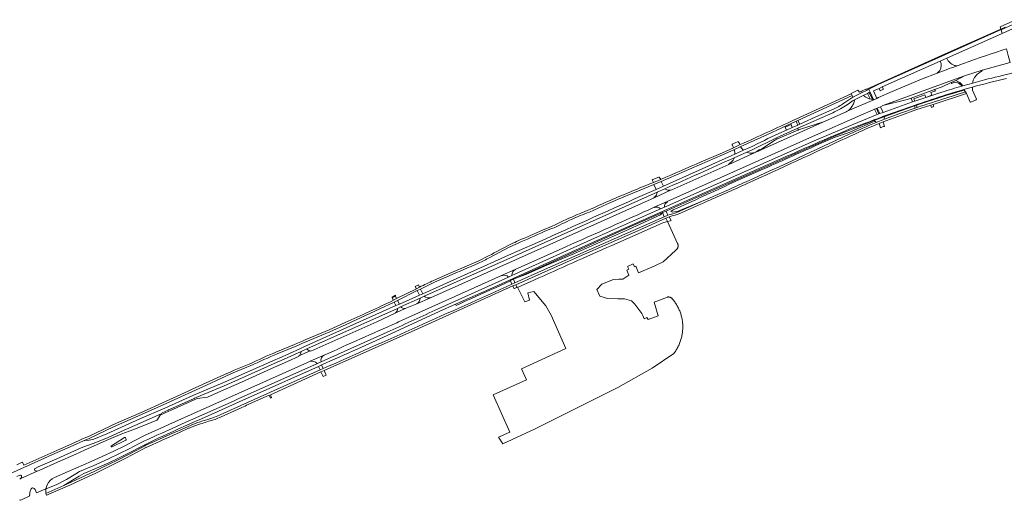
# Model space of a CAD drawing. Extents: x 146402 to 164798, y 455483 to 464134.
# Tile 39 of 256: x 151762 to 152569, y 460848 to 461243. Entities that reach past the tile are written whole.
import ezdxf

# ---------------------------------------------------------------- set-up
doc = ezdxf.new("R2010")
doc.units = 0
doc.header["$LTSCALE"] = 0.2
for name, color, linetype, lineweight in [('B-XX-VH-VERHARDING_ASFALT-GV', 252, 'CONTINUOUS', 18), ('B-XX-VH-VERHARDING_GESLOTEN-GV', 252, 'CONTINUOUS', 18), ('B-XX-VH-VERHARDING_HALFVERHARDING-GV', 252, 'CONTINUOUS', 18), ('B-XX-VH-VERHARDING_OPEN-GV', 252, 'CONTINUOUS', 18), ('B-XX-VH-VERHARDING_TEGEL-GV', 252, 'CONTINUOUS', 18)]:
    doc.layers.add(name, color=color, linetype=linetype, lineweight=lineweight)

msp = doc.modelspace()

# ---------------------------------------------------------------- linework, layer by layer
at = {"layer": 'B-XX-VH-VERHARDING_ASFALT-GV'}
for points in [[(152272.165, 461001.573), (152266.191, 461009.333), (152263.523, 461011.935), (152257.786, 461013.76), (152252.362, 461013.794), (152243.867, 461013.973), (152237.67, 461015.847), (152235.095, 461021.417), (152239.124, 461025.83), (152243.979, 461027.584), (152248.834, 461029.646), (152253.234, 461029.864), (152256.509, 461029.925), (152261.411, 461033.164), (152259.716, 461037.32), (152261.315, 461037.916), (152260.301, 461040.242), (152265.023, 461042.3), (152266.037, 461039.975), (152267.18, 461040.473), (152269.323, 461035.139), (152282.02, 461040.491), (152289.405, 461044.003), (152299.66, 461053.432), (152299.912, 461053.593), (152300.152, 461053.771), (152300.38, 461053.965), (152300.594, 461054.174), (152300.794, 461054.397), (152300.978, 461054.633), (152301.146, 461054.881), (152301.296, 461055.14), (152301.429, 461055.409), (152301.543, 461055.686), (152301.639, 461055.97), (152301.715, 461056.26), (152301.771, 461056.555), (152301.808, 461056.853), (152301.824, 461057.153), (152301.82, 461057.453), (152301.796, 461057.752), (152301.752, 461058.05), (152301.688, 461058.343), (152301.604, 461058.632), (152301.501, 461058.914), (152301.38, 461059.189), (152293.064, 461077.096), (152293.026, 461077.085), (152289.95, 461076.201), (152288.66, 461075.83), (152247.302, 461057.474)], [(152183.588, 461029.067), (152170.655, 461023.249), (152170.032, 461023.159), (152176.202, 461011.289), (152179.775, 461012.565), (152178.499, 461018.691), (152183.476, 461019.839), (152193.19, 461008.06), (152197.768, 461000.187), (152209.763, 460972.879), (152173.385, 460956.208), (152177.424, 460947.176), (152150.134, 460934.969), (152163.778, 460904.469), (152154.616, 460900.37), (152158.004, 460894.742), (152184.592, 460907.078), (152252.373, 460940.874), (152280.51, 460956.866), (152298.316, 460968.983), (152298.826, 460969.667), (152299.32, 460970.362), (152299.797, 460971.07), (152300.257, 460971.788), (152300.7, 460972.518), (152301.125, 460973.258), (152301.532, 460974.008), (152301.92, 460974.767), (152302.29, 460975.536), (152302.642, 460976.313), (152302.975, 460977.099), (152303.289, 460977.893), (152303.583, 460978.693), (152303.859, 460979.501), (152304.114, 460980.315), (152304.35, 460981.135), (152304.566, 460981.961), (152304.763, 460982.791), (152304.939, 460983.626), (152305.095, 460984.465), (152305.23, 460985.308), (152305.346, 460986.153), (152305.441, 460987.002), (152305.515, 460987.852), (152305.57, 460988.703), (152305.603, 460989.556), (152305.616, 460990.409), (152305.608, 460991.263), (152305.58, 460992.116), (152305.532, 460992.968), (152305.462, 460993.818), (152305.373, 460994.667), (152305.263, 460995.513), (152305.132, 460996.357), (152304.982, 460997.197), (152304.811, 460998.033), (152304.62, 460998.865), (152304.409, 460999.692), (152304.178, 461000.513), (152303.928, 461001.329), (152303.657, 461002.139), (152303.368, 461002.942), (152303.059, 461003.737), (152302.731, 461004.525), (152302.385, 461005.305), (152302.019, 461006.076), (152301.635, 461006.838), (152301.233, 461007.591), (152300.813, 461008.334), (152300.375, 461009.066), (152299.92, 461009.788), (152299.447, 461010.499), (152298.958, 461011.198), (152298.451, 461011.884), (152297.929, 461012.559), (152297.39, 461013.221), (152297.201, 461013.48), (152296.995, 461013.725), (152296.772, 461013.955), (152296.533, 461014.169), (152296.28, 461014.365), (152296.013, 461014.543), (152295.735, 461014.702), (152295.446, 461014.841), (152295.148, 461014.96), (152294.843, 461015.057), (152294.532, 461015.132), (152294.216, 461015.186), (152293.897, 461015.217), (152293.576, 461015.225), (152293.256, 461015.211), (152293.097, 461015.193), (152282.224, 461011.034), (152285.527, 460999.83), (152277.169, 460996.84), (152276.147, 460998.297), (152273.996, 460997.361), (152272.849, 461000), (152272.165, 461001.573)]]:
    msp.add_lwpolyline(points, dxfattribs=at)
msp.add_lwpolyline([(152247.302, 461057.474, 0.0015792), (152183.588, 461029.067)], format="xyb", dxfattribs=at)
at = {"layer": 'B-XX-VH-VERHARDING_GESLOTEN-GV'}
for points in [[(152282.273, 461088.814), (152292.903, 461093.613), (152411.898, 461146.749), (152451.631, 461164.345), (152461.838, 461168.759), (152462.914, 461169.224), (152464.394, 461169.857), (152465.135, 461170.185), (152467.736, 461171.309), (152469.718, 461172.156), (152536.69, 461196.571), (152551.219, 461201.127), (152574.201, 461207.541), (152572.588, 461213.274), (152571.346, 461217.691), (152571.082, 461218.63), (152571.076, 461218.651), (152570.996, 461218.629), (152567.484, 461217.577)], [(152514.299, 461198.815), (152501.32, 461193.797), (152477.33, 461183.727), (152466.215, 461178.796), (152464.677, 461178.114), (152462.906, 461177.33), (152440.539, 461167.5), (152439.666, 461167.035), (152420.507, 461158.629), (152367.359, 461134.807), (152365.502, 461133.925), (152364.931, 461133.67), (152343.361, 461124.01), (152296.512, 461103.099), (152295.65, 461102.941), (152282.011, 461096.65), (152098.675, 461014.608), (152087.619, 461009.7), (152078.028, 461005.721), (152070.181, 461002.237), (152054.599, 460994.968), (152000.574, 460970.849), (152000.087, 460970.98), (151990.852, 460966.852), (151990.968, 460966.583), (151981.47, 460962.264), (151970.882, 460957.565), (151943.727, 460945.381), (151926.841, 460937.864), (151915.79, 460932.945), (151907.271, 460931.845), (151906.176, 460931.389), (151904.967, 460930.863), (151885.441, 460922.181), (151884.041, 460921.63), (151884.11, 460921.493), (151877.124, 460918.25), (151874.7, 460914.662), (151874.237, 460914.262), (151864.88, 460910.31), (151854.624, 460906.37), (151845.481, 460902.916), (151834.743, 460898.368), (151817.9, 460890.881), (151814.904, 460889.56), (151807.844, 460886.384), (151792.81, 460879.668), (151778.234, 460873.195), (151776.894, 460872.585), (151776.112, 460872.237), (151762.637, 460866.241), (151761.821, 460865.878)], [(152553.074, 461193.285), (152543.4, 461190.593), (152535.338, 461188.374), (152534.53, 461188.227)], [(152518.091, 461183.143), (152495.884, 461175.765), (152494.132, 461175.252), (152469.861, 461166.576), (152467.189, 461165.63), (152466.426, 461165.371), (152464.934, 461164.775), (152438.008, 461153.814), (152413.424, 461143.293), (152390.589, 461133.244), (152290.553, 461088.869), (152287.282, 461087.407), (152235.55, 461064.451), (152165.542, 461032.838), (152162.797, 461031.537), (152104.967, 461005.47)], [(152434.843, 461169.491), (152440.513, 461172.95), (152442.304, 461174.148), (152444.88, 461176.104), (152445.837, 461176.604), (152447.501, 461177.586), (152453.663, 461180.596), (152457.098, 461182.206), (152458.544, 461182.841), (152459.303, 461183.151), (152458.285, 461185.521), (152458.17, 461185.468), (152457.305, 461185.075), (152456.174, 461184.546), (152452.641, 461182.91), (152445.103, 461179.033), (152437.749, 461174.12)], [(152347.874, 461129.452), (152358.021, 461133.958), (152361.837, 461135.612), (152382.428, 461145.707), (152400.075, 461153.589), (152428.576, 461166.2)], [(152429.111, 461169.368), (152417.231, 461163.937), (152401.472, 461156.945), (152399.896, 461156.234), (152395.431, 461154.233), (152390.599, 461152.08)], [(152390.599, 461152.08), (152384.474, 461149.356)], [(152039.07, 460972.661), (152066.07, 460984.869), (152105.948, 461003.263), (152119.35, 461009.233), (152151.475, 461023.682), (152212.052, 461051.149), (152236.565, 461062.145), (152391.474, 461130.89)], [(152360.574, 461137.815), (152355.422, 461135.551), (152348.197, 461132.357), (152289.668, 461106.127), (152283.742, 461103.482)], [(151774.52, 460874.678), (151777.098, 460875.807), (151792.241, 460882.553), (151809.825, 460890.394), (151813.729, 460892.13), (151822.193, 460895.075), (151833.886, 460899.836), (151845.084, 460904.821), (151860.58, 460911.788), (151878.324, 460919.757), (151878.532, 460920.3), (151883.617, 460922.529), (151883.901, 460922.736), (151884.584, 460923.031), (151904.937, 460932.071), (151905.304, 460932.232), (151906.662, 460932.832), (151929.442, 460942.479), (151938.218, 460946.24), (151973.004, 460961.688), (151976.144, 460963.144), (151992.573, 460970.436), (151997.387, 460972.635), (152071.562, 461005.867), (152074.204, 461007.045), (152090.142, 461014.199), (152093.609, 461015.76), (152166.282, 461048.166), (152284.658, 461101.2), (152290.759, 461103.92)], [(152192.71, 461062.743), (152165.26, 461050.546), (152092.3, 461017.928), (152089.587, 461016.724), (152073.168, 461009.349), (152070.391, 461008.104), (151994.425, 460974.011), (151991.63, 460972.775), (151974.548, 460965.163), (151972.015, 460963.999), (151936.744, 460948.335), (151928.44, 460944.773), (151903.828, 460934.327), (151880.832, 460924.018), (151860.362, 460915.174), (151842.327, 460907.045), (151833.171, 460903.018), (151822.591, 460898.697), (151818.752, 460897.858), (151815.297, 460897.387), (151814.253, 460897.271), (151805.561, 460893.428), (151788.265, 460885.729), (151770.604, 460877.856), (151754.294, 460870.583)], [(152071.077, 460994.124), (152072.392, 460994.954), (152156.966, 461032.772), (152168.283, 461037.833), (152209.691, 461056.406)], [(152065.743, 460987.371), (152008.94, 460961.987), (152005.967, 460960.625), (151940.904, 460931.576), (151937.115, 460929.911), (151901.871, 460914.16), (151897.992, 460912.445), (151889.95, 460908.852), (151886.833, 460907.457), (151878.359, 460903.655), (151874.298, 460901.787), (151873.22, 460901.291), (151866.903, 460898.453), (151864.17, 460897.194), (151859.798, 460894.988), (151851.668, 460890.743), (151843.77, 460886.835), (151834.75, 460882.588), (151821.981, 460876.846), (151817.54, 460874.894), (151810.78, 460871.957), (151807.862, 460870.309), (151800.089, 460865.42), (151799.155, 460864.905), (151792.243, 460861.555), (151783.579, 460857.801), (151783.513, 460857.839), (151783.293, 460857.966)], [(151790.315, 460867.148), (151801.566, 460872.19), (151820.39, 460880.355), (151829.546, 460884.437), (151839.017, 460888.8), (151848.141, 460893.253), (151855.759, 460897.181), (151864.813, 460901.755), (151870.242, 460904.359), (151879.513, 460908.539), (151884.085, 460910.571), (151997.813, 460961.532), (151999.911, 460962.473), (152011.556, 460967.497), (152011.644, 460967.535)], [(151783.293, 460857.966), (151783.328, 460854.18), (151797.949, 460860.716), (151805.145, 460864.902), (151810.555, 460868.278), (151814.527, 460870.325), (151822.888, 460873.964), (151834.81, 460879.301), (151843.431, 460883.316), (151852.754, 460887.851), (151861.638, 460892.507), (151865.007, 460894.253), (151870.558, 460896.974), (151875.899, 460899.684), (151879.106, 460901.106), (151888.115, 460905.233), (151891.036, 460906.523), (151891.065, 460906.536), (151899.344, 460910.241), (151903.873, 460912.275), (151907.445, 460913.841), (151908.366, 460914.163), (151924.428, 460921.425), (151924.976, 460921.669), (151938.909, 460927.871), (151941.929, 460929.215), (152006.916, 460958.323), (152009.456, 460959.481)], [(151837.091, 460893.266), (151840.018, 460895.087), (151843.888, 460897.508), (151847.887, 460899.932)], [(151848.9, 460897.885), (151837.568, 460892.436)], [(151848.565, 460899.774), (151849.174, 460898.571)], [(151761.821, 460865.878), (151762.637, 460866.241), (151776.112, 460872.237), (151776.894, 460872.585)], [(151759.442, 460867.956), (151761.987, 460869.09)], [(151774.419, 460857.254), (151775.604, 460854.663), (151783.293, 460857.966), (151784.395, 460861.109)], [(151761.636, 460848.78), (151762.611, 460848.548), (151762.836, 460848.46), (151770.113, 460852.219), (151769.98, 460852.514)]]:
    msp.add_lwpolyline(points, dxfattribs=at)
for points in [[(152567.484, 461217.577, 0.0103006), (152531.454, 461205.101)], [(152531.454, 461205.101, 0.0068363), (152514.299, 461198.815)], [(152576.613, 461198.961, 0.0036367), (152553.074, 461193.285)], [(152534.53, 461188.227, 0.0109724), (152518.091, 461183.143)], [(152518.298, 461179.903, -0.0100876), (152543.096, 461187.387)], [(152543.096, 461187.387, -0.0082165), (152571.196, 461194.509)], [(152495.396, 461172.319, -0.0036702), (152518.298, 461179.903)], [(152437.749, 461174.12, -0.0371414), (152429.111, 461169.368)], [(152470.267, 461163.443, -0.0032678), (152495.396, 461172.319)], [(152428.576, 461166.2, 0.0144562), (152434.843, 461169.491)], [(152449.08, 461155.558, 0.0067248), (152470.267, 461163.443)], [(152438.92, 461151.506, -0.0116804), (152449.08, 461155.558)], [(152384.474, 461149.356, 0.004012), (152360.574, 461137.815)], [(152391.474, 461130.89, -0.0056096), (152438.92, 461151.506)], [(152290.759, 461103.92, 0.0023533), (152347.874, 461129.452)], [(152283.742, 461103.482, 0.0014996), (152192.71, 461062.743)], [(152209.691, 461056.406, 0.0012723), (152282.273, 461088.814)], [(152104.967, 461005.47, 0.0029604), (152065.743, 460987.371)], [(152011.644, 460967.535, -0.0014614), (152071.077, 460994.124)], [(152009.456, 460959.481, -0.0024871), (152039.07, 460972.661)], [(151847.887, 460899.932, -0.4013802), (151848.565, 460899.774)], [(151849.174, 460898.571, -0.4167925), (151848.9, 460897.885)], [(151837.568, 460892.436, -1.0200814), (151837.091, 460893.266)], [(151774.971, 460872.551, -0.7874789), (151774.52, 460874.678)], [(151775.58, 460872.401, -0.0622603), (151774.971, 460872.551)], [(151776.894, 460872.585, -0.1308891), (151775.58, 460872.401)], [(151763.399, 460867.861, -0.2356578), (151761.821, 460865.878)], [(151761.987, 460869.09, -0.6470664), (151763.399, 460867.861)], [(151784.395, 460861.109, -0.1917386), (151790.315, 460867.148)], [(151769.98, 460852.514, -0.0868602), (151770.878, 460857.209)], [(151770.878, 460857.209, -0.1442903), (151771.884, 460858.414)], [(151771.884, 460858.414, -0.2498089), (151772.565, 460858.568)], [(151772.565, 460858.568, -0.2373642), (151774.419, 460857.254)]]:
    msp.add_lwpolyline(points, format="xyb", dxfattribs=at)
for points in [[(152469.718, 461172.156), (152489.548, 461177.323), (152493.041, 461178.36), (152511.989, 461185.276), (152518.31, 461187.525), (152525.845, 461191.004), (152529.499, 461192.868), (152536.69, 461196.571)], [(152420.127, 461158.515), (152402.077, 461152.869), (152399.993, 461152.147), (152383.425, 461144.868), (152381.672, 461143.991), (152368.731, 461135.768), (152367.359, 461134.807), (152420.507, 461158.629)]]:
    msp.add_lwpolyline(points, close=True, dxfattribs=at)
at = {"layer": 'B-XX-VH-VERHARDING_HALFVERHARDING-GV'}
for points in [[(152070.081, 461016.606), (152068.746, 461016.016), (152068.005, 461015.688), (152067.264, 461015.361), (152067.312, 461014.44)], [(152067.312, 461014.44), (152069.961, 461015.797)]]:
    msp.add_lwpolyline(points, dxfattribs=at)
msp.add_lwpolyline([(152069.961, 461015.797, 0.0057351), (152070.081, 461016.606)], format="xyb", dxfattribs=at)
at = {"layer": 'B-XX-VH-VERHARDING_OPEN-GV'}
for points in [[(152469.26, 461187.455), (152516.657, 461208.649), (152522.109, 461211.103), (152567.502, 461231.361), (152566.659, 461234.36), (152566.626, 461234.477), (152520.945, 461214.068), (152515.017, 461211.436), (152466.49, 461189.748), (152458.128, 461185.655), (152458.17, 461185.468), (152458.285, 461185.521), (152459.303, 461183.151), (152461.934, 461177.256)], [(152522.109, 461211.103), (152516.657, 461208.649)], [(152517.623, 461205.916), (152517.619, 461205.144)], [(152529.061, 461204.953), (152528.343, 461205.17), (152526.388, 461206.104)], [(152536.69, 461196.571), (152529.499, 461192.868)], [(152547.021, 461197.955), (152551.242, 461200.834), (152551.219, 461201.127), (152536.69, 461196.571)], [(152462.906, 461177.33), (152464.677, 461178.114), (152461.964, 461184.215), (152466.654, 461186.326), (152469.26, 461187.455)], [(152529.499, 461192.868), (152525.845, 461191.004)], [(152525.845, 461191.004), (152526.156, 461190.417), (152528.442, 461191.312), (152529.586, 461191.205), (152531.439, 461190.733), (152533.939, 461189.005), (152534.53, 461188.227), (152535.338, 461188.374)], [(152535.338, 461188.374), (152543.4, 461190.593)], [(152538.196, 461182.052), (152541.373, 461175.078), (152541.674, 461175.22), (152541.819, 461174.883), (152546.305, 461176.855), (152546.154, 461177.196), (152546.528, 461177.364), (152543.268, 461184.806), (152543.096, 461187.387)], [(152229.056, 461084.887), (152243.424, 461091.448), (152252.095, 461095.171), (152282.006, 461107.511), (152287.901, 461109.939), (152338.176, 461131.744), (152347.469, 461135.916), (152353.172, 461138.512), (152375.195, 461148.445), (152398.526, 461159.329), (152400.057, 461160.024), (152444.447, 461180.448), (152443.724, 461182.009), (152443.635, 461181.968), (152401.407, 461162.493), (152401.353, 461162.468), (152397.142, 461160.52), (152396.986, 461160.448)], [(152453.663, 461180.596), (152447.501, 461177.586), (152445.837, 461176.604)], [(152459.16, 461177.61), (152458.536, 461177.812), (152455.667, 461179.109)], [(152461.085, 461177.279), (152458.544, 461182.841), (152457.098, 461182.206)], [(152457.098, 461182.206), (152459.16, 461177.61)], [(152461.934, 461177.256), (152459.303, 461183.151), (152458.544, 461182.841)], [(152458.544, 461182.841), (152461.085, 461177.279)], [(152462.307, 461159.84), (152471.281, 461163.207), (152495.648, 461171.874), (152497.211, 461172.472), (152521.42, 461180.355)], [(152466.714, 461157.585), (152469.846, 461158.768), (152484.937, 461164.48), (152496.811, 461168.609), (152508.971, 461172.539), (152510.889, 461173.169), (152538.196, 461182.052), (152537.518, 461183.524), (152521.463, 461178.377)], [(152511.989, 461185.276), (152493.041, 461178.36), (152494.132, 461175.252), (152495.884, 461175.765), (152495.15, 461177.8), (152504.118, 461181.087), (152504.909, 461178.779), (152509.928, 461180.654), (152509.128, 461182.882), (152512.37, 461184.065), (152512.588, 461184.242)], [(152536.333, 461184.837), (152537.518, 461183.524), (152538.196, 461182.052)], [(152440.539, 461167.5), (152462.906, 461177.33)], [(152471.281, 461163.207), (152462.307, 461159.84)], [(152497.707, 461170.695), (152496.092, 461170.164), (152484.873, 461166.29), (152470.962, 461160.988), (152464.296, 461158.406)], [(152464.296, 461158.406), (152470.962, 461160.988)], [(152152.013, 461022.846), (152164.364, 461028.516), (152164.28, 461028.729), (152166.77, 461029.851), (152169.931, 461031.246), (152178.763, 461035.145), (152261.718, 461072.39), (152288.917, 461084.44), (152291.941, 461085.638), (152299.217, 461088.977), (152343.324, 461108.588), (152414.601, 461140.157), (152429.621, 461146.722)], [(152429.621, 461146.722), (152414.601, 461140.157), (152343.324, 461108.588), (152299.217, 461088.977), (152291.941, 461085.638), (152293.449, 461082.394)], [(152400.301, 461152.821), (152400.075, 461153.589), (152382.428, 461145.707), (152382.684, 461145.049)], [(152383.425, 461144.868), (152399.993, 461152.147)], [(152430.522, 461146.239), (152439.702, 461149.189)], [(152352.758, 461140.194), (152347.089, 461137.618), (152338.091, 461133.555), (152320.62, 461126.026)], [(152415.345, 461139.621), (152430.522, 461146.239)], [(152391.474, 461130.89), (152236.565, 461062.145), (152212.052, 461051.149), (152151.475, 461023.682), (152119.35, 461009.233), (152119.769, 461008.348)], [(152343.296, 461124.186), (152343.361, 461124.01), (152364.931, 461133.67), (152364.847, 461133.841)], [(152353.247, 461138.072), (152353.354, 461138.102), (152353.172, 461138.512), (152347.469, 461135.916), (152347.641, 461135.501), (152347.944, 461135.627)], [(152358.021, 461133.958), (152347.874, 461129.452)], [(152348.197, 461132.357), (152355.422, 461135.551)], [(152365.398, 461134.309), (152365.502, 461133.925), (152367.359, 461134.807), (152368.731, 461135.768), (152368.51, 461136.102)], [(152346.786, 461109.097), (152370.216, 461119.396)], [(152287.58, 461111.658), (152281.552, 461109.196)], [(152282.011, 461096.65), (152295.65, 461102.941)], [(152290.759, 461103.92), (152284.658, 461101.2)], [(152281.96, 461096.788), (152282.011, 461096.65)], [(152292.989, 461093.391), (152292.903, 461093.613), (152282.273, 461088.814)], [(152301.162, 461084.735), (152322.89, 461094.312), (152301.739, 461085.642), (152297.307, 461084.683), (152295.788, 461085.287), (152297.803, 461086.833)], [(152300.878, 461082.779), (152301.802, 461083.107), (152303.804, 461084.053), (152323.548, 461092.728)], [(152322.89, 461094.312), (152301.162, 461084.735)], [(152293.449, 461082.394), (152290.475, 461081.052), (152271.72, 461072.708), (152192.345, 461037.695), (152167.969, 461026.884), (152165.556, 461025.81)], [(152228.144, 461086.412), (152225.935, 461085.494)], [(152282.273, 461088.814), (152282.389, 461088.635)], [(152287.282, 461087.407), (152290.553, 461088.869)], [(151925.609, 460916.28), (151926.612, 460916.719), (151940.911, 460923.218), (151943.93, 460924.587), (151946.637, 460925.755), (151947.948, 460926.368), (151966.367, 460934.627), (151967.401, 460932.323), (151968.435, 460932.784), (151967.389, 460935.086), (152008.907, 460953.812), (152011.493, 460954.935), (152088.414, 460989.185), (152166.274, 461024.262), (152168.629, 461025.303), (152220.539, 461048.321), (152268.81, 461069.559), (152291.716, 461079.748), (152294.573, 461081.006)], [(152200.859, 461074.287), (152198.518, 461073.274)], [(152219.188, 461080.989), (152221.59, 461081.993)], [(152200.054, 461072.052), (152202.323, 461073.042)], [(152147.293, 461047.586), (152162.637, 461055.707)], [(152146.381, 461048.994), (152137.725, 461044.683), (152112.853, 461033.991), (152101.307, 461028.835)], [(152168.359, 461037.696), (152168.283, 461037.833), (152156.966, 461032.772)], [(151970.515, 460967.508), (151973.087, 460968.592), (151990.398, 460975.812), (151993.156, 460976.959), (152016.17, 460986.733), (152029.44, 460992.577), (152057.193, 461005.402), (152068.984, 461010.978), (152071.694, 461012.32), (152087.876, 461020.406), (152090.474, 461021.692), (152098.139, 461025.597), (152102.066, 461027.428), (152114.038, 461032.667)], [(152156.966, 461032.772), (152157.038, 461032.639)], [(152162.797, 461031.537), (152165.542, 461032.838)], [(152089.747, 461023.283), (152087.122, 461021.956), (152070.922, 461013.902), (152068.247, 461012.543)], [(152087.567, 461009.78), (152087.619, 461009.7), (152098.675, 461014.608), (152098.62, 461014.71)], [(152093.609, 461015.76), (152090.142, 461014.199)], [(152070.104, 461002.325), (152070.181, 461002.237), (152078.028, 461005.721)], [(152074.204, 461007.045), (152071.562, 461005.867)], [(152078.028, 461005.721), (152077.918, 461005.889)], [(152028.784, 460994.217), (152015.598, 460988.348), (151996.569, 460980.3), (151993.737, 460979.105), (151989.707, 460977.396), (151987.129, 460976.322), (151971.976, 460970.006), (151969.586, 460969.001)], [(151990.852, 460966.852), (152000.087, 460970.98)], [(151997.387, 460972.635), (151992.573, 460970.436)], [(152000.087, 460970.98), (151998.979, 460971.376)], [(152011.556, 460967.497), (151999.911, 460962.473)], [(152005.8, 460960.802), (152005.967, 460960.625), (152008.94, 460961.987)], [(151754.294, 460870.583), (151770.604, 460877.856), (151788.265, 460885.729), (151805.561, 460893.428), (151814.253, 460897.271), (151818.721, 460899.281), (151838.858, 460908.652), (151859.228, 460917.853), (151879.509, 460926.762), (151882.457, 460928.16), (151915.15, 460943.002), (151926.861, 460948.384), (151935.053, 460952.128), (151938.707, 460953.762), (151948.18, 460957.563)], [(152010.751, 460956.501), (152008.232, 460955.382), (151943.252, 460926.119), (151940.247, 460924.788), (151926.359, 460918.484), (151925.811, 460918.238)], [(151947.382, 460958.946), (151937.821, 460955.272), (151934.352, 460953.689), (151929.764, 460951.623)], [(151881.869, 460929.777), (151878.993, 460928.427), (151863.291, 460921.422), (151841.145, 460911.617), (151818.833, 460901.181), (151812.744, 460898.478), (151810.561, 460897.508), (151807.673, 460896.239), (151792.309, 460889.438), (151777.383, 460882.771), (151765.214, 460877.313), (151764.191, 460879.774), (151763.826, 460879.608), (151759.466, 460877.629)], [(151912.05, 460913.557), (151908.883, 460912.511), (151907.959, 460912.191), (151905.778, 460911.452)], [(151904.418, 460910.954), (151899.861, 460908.975), (151891.546, 460905.304), (151888.582, 460903.956), (151876.464, 460898.522), (151871.597, 460896.378), (151865.339, 460893.571), (151864.391, 460893.137), (151861.993, 460891.84), (151851.024, 460886.025), (151841, 460880.956), (151831.754, 460876.382), (151823.526, 460872.387), (151811.196, 460866.646), (151797.949, 460860.716), (151783.328, 460854.18), (151783.443, 460853.436), (151783.7, 460852.694), (151783.948, 460852.697), (151784.103, 460852.785), (151784.17, 460852.814), (151785.589, 460853.418), (151802.81, 460861.009), (151815.15, 460866.581), (151824.282, 460870.858), (151832.485, 460874.836), (151841.656, 460879.362), (151849.449, 460883.285), (151857.559, 460887.638), (151862.914, 460890.452), (151865.278, 460891.695), (151865.461, 460891.777), (151870.991, 460894.248), (151873.54, 460895.364), (151877.007, 460896.882), (151877.7, 460897.298), (151879.868, 460898.293), (151883.232, 460899.819), (151887.996, 460901.961), (151893.328, 460904.395), (151900.352, 460907.54), (151900.705, 460907.678), (151904.566, 460909.182), (151910.026, 460911.104)]]:
    msp.add_lwpolyline(points, dxfattribs=at)
for points in [[(152520.755, 461214.543), (152520.945, 461214.068), (152566.626, 461234.477), (152566.562, 461234.705), (152566.51, 461234.891), (152566.476, 461235.011)], [(152515.017, 461211.436), (152514.834, 461211.855), (152456.967, 461186.07), (152457.305, 461185.075), (152458.17, 461185.468), (152458.128, 461185.655), (152466.49, 461189.748)], [(152515.017, 461211.436), (152520.945, 461214.068), (152520.755, 461214.543), (152514.834, 461211.855)], [(152466.654, 461186.326), (152467.551, 461184.395), (152470.141, 461185.588), (152469.26, 461187.455)], [(152444.447, 461180.448), (152445.103, 461179.033), (152452.641, 461182.91), (152452.095, 461183.939), (152450.573, 461183.17), (152449.359, 461184.609), (152449.264, 461184.832), (152443.724, 461182.009)], [(152452.095, 461183.939), (152452.641, 461182.91), (152456.174, 461184.546), (152455.724, 461185.569)], [(152457.305, 461185.075), (152456.967, 461186.07), (152455.724, 461185.569), (152456.174, 461184.546)], [(152469.861, 461166.576), (152467.736, 461171.309), (152465.135, 461170.185), (152467.189, 461165.63)], [(152497.211, 461172.472), (152495.648, 461171.874), (152496.092, 461170.164), (152497.707, 461170.695)], [(152508.971, 461172.539), (152509.374, 461171.336), (152509.614, 461170.618), (152511.538, 461171.342), (152511.333, 461171.918), (152510.889, 461173.169)], [(152466.426, 461165.371), (152464.394, 461169.857), (152462.914, 461169.224), (152464.934, 461164.775)], [(152464.394, 461169.857), (152466.426, 461165.371), (152467.189, 461165.63), (152465.135, 461170.185)], [(152390.599, 461152.08), (152395.431, 461154.233), (152394.382, 461156.653), (152389.443, 461154.502)], [(152401.472, 461156.945), (152400.057, 461160.024), (152398.526, 461159.329), (152399.896, 461156.234)], [(152466.714, 461157.585), (152467.811, 461154.011), (152468.059, 461154.102), (152470.302, 461154.924), (152470.92, 461155.15), (152469.846, 461158.768)], [(152346.08, 461140.455), (152346.173, 461140.127), (152346.27, 461139.801), (152347.089, 461137.618), (152352.758, 461140.194), (152352.387, 461140.674), (152352.04, 461141.172), (152352.02, 461141.203), (152352.009, 461141.221), (152351.876, 461141.428), (152351.719, 461141.687), (152351.424, 461142.217), (152351.394, 461142.277), (152351.157, 461142.762)], [(152280.782, 461111.399), (152280.504, 461111.27), (152281.552, 461109.196), (152287.58, 461111.658), (152286.208, 461113.545), (152285.945, 461113.424), (152281.144, 461111.541)], [(152289.668, 461106.127), (152287.901, 461109.939), (152282.006, 461107.511), (152283.742, 461103.482)], [(152192.271, 461040.628), (152216.901, 461050.98), (152261.022, 461070.591), (152270.669, 461074.99), (152287.405, 461082.615), (152288.917, 461084.44), (152261.718, 461072.39), (152178.763, 461035.145), (152169.931, 461031.246), (152176.959, 461033.744)], [(152290.475, 461081.052), (152293.449, 461082.394), (152291.941, 461085.638), (152288.917, 461084.44)], [(152291.716, 461079.748), (152293.026, 461077.085), (152293.064, 461077.096), (152295.549, 461077.81), (152296.071, 461077.96), (152294.573, 461081.006)], [(152166.77, 461029.851), (152164.28, 461028.729), (152164.364, 461028.516), (152165.556, 461025.81), (152167.969, 461026.884)], [(152089.747, 461023.283), (152088.827, 461025.216), (152087.113, 461024.314), (152086.256, 461023.863), (152087.122, 461021.956)], [(152090.474, 461021.692), (152087.876, 461020.406), (152089.587, 461016.724), (152092.3, 461017.928)], [(152166.274, 461024.262), (152167.293, 461022.014), (152167.448, 461022.084), (152169.583, 461023.042), (152168.629, 461025.303)], [(152070.922, 461013.902), (152069.961, 461015.797), (152067.312, 461014.44), (152068.247, 461012.543)], [(152071.694, 461012.32), (152068.984, 461010.978), (152070.391, 461008.104), (152073.168, 461009.349)], [(152006.916, 460958.323), (152008.232, 460955.382), (152010.751, 460956.501), (152009.456, 460959.481)], [(152008.907, 460953.812), (152010.58, 460950.105), (152013.143, 460951.22), (152011.493, 460954.935)]]:
    msp.add_lwpolyline(points, close=True, dxfattribs=at)
for points in [[(152514.299, 461198.815, -0.0068363), (152531.454, 461205.101)], [(152517.314, 461203.409, -0.0753865), (152516.344, 461200.921)], [(152516.657, 461208.649, -0.0980922), (152517.623, 461205.916)], [(152517.619, 461205.144, -0.0389335), (152517.314, 461203.409)], [(152523.349, 461208.883, -0.053554), (152522.109, 461211.103)], [(152526.388, 461206.104, -0.0676779), (152523.349, 461208.883)], [(152531.454, 461205.101, -0.0884861), (152529.061, 461204.953)], [(152516.344, 461200.921, -0.0865056), (152514.299, 461198.815)], [(152543.4, 461190.593, -0.1340812), (152544.735, 461195.139)], [(152544.735, 461195.139, -0.0289403), (152547.021, 461197.955)], [(152543.096, 461187.387, 0.0100876), (152518.298, 461179.903)], [(152535.338, 461188.374, 0.133309), (152529.499, 461192.868)], [(152529.499, 461192.868, -0.133309), (152535.338, 461188.374)], [(152455.667, 461179.109, -0.0394394), (152453.663, 461180.596)], [(152518.298, 461179.903, 0.0036702), (152495.396, 461172.319)], [(152512.588, 461184.242, 0.6087691), (152511.989, 461185.276)], [(152521.42, 461180.355, -0.008642), (152536.333, 461184.837)], [(152444.376, 461171.416, -0.0213012), (152443.175, 461169.732)], [(152445.172, 461172.802, -0.0274719), (152444.376, 461171.416)], [(152446.308, 461176.233, -0.0734067), (152445.172, 461172.802)], [(152445.837, 461176.604, -0.5968203), (152446.308, 461176.233)], [(152461.085, 461177.279, -0.0457193), (152459.16, 461177.61)], [(152459.16, 461177.61, 0.0457193), (152461.085, 461177.279)], [(152461.085, 461177.279, 0.0247487), (152461.934, 461177.256)], [(152461.934, 461177.256, -0.0247487), (152461.085, 461177.279)], [(152462.906, 461177.33, -0.0270625), (152461.934, 461177.256)], [(152461.934, 461177.256, 0.0270625), (152462.906, 461177.33)], [(152495.396, 461172.319, 0.0032678), (152470.267, 461163.443)], [(152521.463, 461178.377, 0.0046357), (152497.707, 461170.695)], [(152442.197, 461168.714, -0.0354223), (152440.539, 461167.5)], [(152443.175, 461169.732, -0.0520043), (152442.197, 461168.714)], [(152470.267, 461163.443, -0.0067248), (152449.08, 461155.558)], [(152470.962, 461160.988, -0.272647), (152471.281, 461163.207)], [(152396.986, 461160.448, -0.0011814), (152374.972, 461150.302)], [(152462.307, 461159.84, 0.004102), (152429.621, 461146.722)], [(152429.621, 461146.722, -0.004102), (152462.307, 461159.84)], [(152449.08, 461155.558, 0.0116804), (152438.92, 461151.506)], [(152439.702, 461149.189, -0.0046152), (152463.342, 461159.473)], [(152440.044, 461145.878, -0.0080486), (152466.714, 461157.585)], [(152464.296, 461158.406, 0.0060118), (152442.113, 461148.682)], [(152463.342, 461159.473, 0.1093554), (152462.307, 461159.84)], [(152462.307, 461159.84, -0.1093554), (152463.342, 461159.473)], [(152463.342, 461159.473, -0.1431888), (152464.296, 461158.406)], [(152374.972, 461150.302, -0.0011733), (152352.758, 461140.194)], [(152442.113, 461148.682, -0.0023742), (152357.664, 461109.751)], [(152438.92, 461151.506, 0.0056096), (152391.474, 461130.89)], [(152399.993, 461152.147, 0.2526207), (152400.301, 461152.821)], [(152358.335, 461108.206, 0.0028084), (152440.044, 461145.878)], [(152370.216, 461119.396, -0.0021659), (152415.345, 461139.621)], [(152382.684, 461145.049, 0.3646841), (152383.425, 461144.868)], [(152347.944, 461135.627, -0.1212961), (152348.197, 461132.357)], [(152355.422, 461135.551, -0.0796492), (152353.247, 461138.072)], [(152361.416, 461133.29, -0.1266788), (152358.021, 461133.958)], [(152364.847, 461133.841, -0.116903), (152361.416, 461133.29)], [(152368.51, 461136.102, -0.07339), (152365.398, 461134.309)], [(152320.62, 461126.026, -0.0022599), (152287.58, 461111.658)], [(152346.845, 461127.504, -0.0936921), (152343.296, 461124.186)], [(152347.874, 461129.452, -0.0779444), (152346.845, 461127.504)], [(152281.552, 461109.196, 0.0047083), (152246.033, 461094.407)], [(152297.803, 461086.833, 0.0064464), (152346.786, 461109.097)], [(152357.664, 461109.751, -0.0024471), (152322.89, 461094.312)], [(152323.548, 461092.728, 0.0024534), (152358.335, 461108.206)], [(152284.658, 461101.2, -0.2795762), (152281.96, 461096.788)], [(152295.65, 461102.941, -0.1957223), (152290.759, 461103.92)], [(152246.033, 461094.407, 0.004493), (152228.144, 461086.412)], [(152290.553, 461088.869, -0.2942589), (152292.989, 461093.391)], [(152219.104, 461082.839, 0.0121398), (152200.859, 461074.287)], [(152225.935, 461085.494, 0.0162847), (152219.104, 461082.839)], [(152221.59, 461081.993, 0.0182359), (152229.056, 461084.887)], [(152282.389, 461088.635, -0.3312013), (152287.282, 461087.407)], [(152293.449, 461082.394, 0.0256061), (152301.162, 461084.735)], [(152301.162, 461084.735, -0.0256061), (152293.449, 461082.394)], [(152294.573, 461081.006, -0.0092919), (152300.878, 461082.779)], [(152202.323, 461073.042, -0.0109655), (152219.188, 461080.989)], [(152170.045, 461059.211, 0.0054422), (152191.968, 461068.82)], [(152190.618, 461070.146, -0.0098449), (152170.989, 461061.513)], [(152198.518, 461073.274, 0.0173539), (152190.618, 461070.146)], [(152191.968, 461068.82, -0.0147567), (152200.054, 461072.052)], [(152164.569, 461058.484, 0.0051935), (152146.381, 461048.994)], [(152162.637, 461055.707, -0.011678), (152170.045, 461059.211)], [(152170.989, 461061.513, 0.0129932), (152164.569, 461058.484)], [(152114.038, 461032.667, 0.0046086), (152138.111, 461042.967)], [(152138.111, 461042.967, 0.0141829), (152147.293, 461047.586)], [(152165.542, 461032.838, -0.3429587), (152168.359, 461037.696)], [(152165.556, 461025.81, -0.0023616), (152010.751, 460956.501)], [(152101.307, 461028.835, 0.0103255), (152089.747, 461023.283)], [(152157.038, 461032.639, -0.2919091), (152162.797, 461031.537)], [(152119.769, 461008.348, -0.0030154), (152152.013, 461022.846)], [(152068.247, 461012.543, -0.005772), (152028.784, 460994.217)], [(152090.142, 461014.199, -0.3013946), (152087.567, 461009.78)], [(152098.62, 461014.71, -0.2992891), (152093.609, 461015.76)], [(152071.562, 461005.867, -0.2580233), (152070.104, 461002.325)], [(152077.918, 461005.889, -0.1887911), (152074.204, 461007.045)], [(151992.573, 460970.436, -0.1568316), (151990.852, 460966.852)], [(151998.979, 460971.376, -0.1484334), (151997.387, 460972.635)], [(151969.586, 460969.001, 0.0072356), (151947.382, 460958.946)], [(151948.18, 460957.563, -0.0051373), (151970.515, 460967.508)], [(151999.911, 460962.473, -0.2650735), (152005.8, 460960.802)], [(152008.94, 460961.987, -0.3706501), (152011.556, 460967.497)], [(151929.764, 460951.623, -0.002322), (151881.869, 460929.777)], [(151910.026, 460911.104, -0.0090818), (151920.813, 460914.445)], [(151920.242, 460916.061, 0.0082057), (151912.05, 460913.557)], [(151925.811, 460918.238, -0.0266114), (151920.242, 460916.061)], [(151920.813, 460914.445, 0.0235608), (151925.609, 460916.28)], [(151905.778, 460911.452, -0.0073056), (151904.418, 460910.954)]]:
    msp.add_lwpolyline(points, format="xyb", dxfattribs=at)
at = {"layer": 'B-XX-VH-VERHARDING_TEGEL-GV'}
msp.add_lwpolyline([(152578.829, 461242.653), (152565.965, 461236.827), (152566.476, 461235.011), (152566.51, 461234.891), (152570.021, 461236.444)], dxfattribs=at)
msp.add_lwpolyline([(152566.659, 461234.36), (152567.502, 461231.361), (152567.502, 461231.36), (152579.018, 461236.572), (152583.941, 461238.885), (152582.728, 461241.617)], close=True, dxfattribs=at)

doc.saveas('drawing.dxf')
